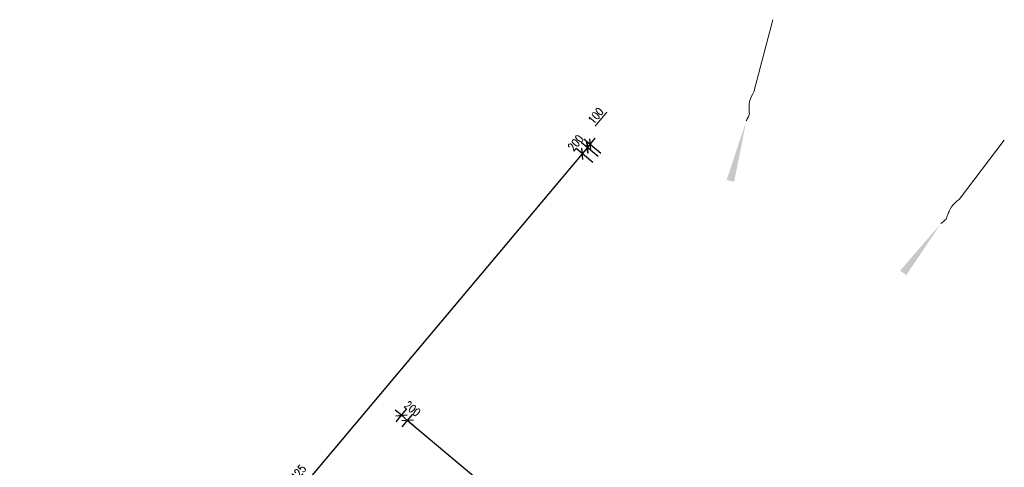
# Model space of a CAD drawing. Header units: millimetres. Extents: x 833220848 to 834439174, y 817676276 to 818025844.
# Tile 11 of 33: x 834220488 to 834244868, y 817811858 to 817822950. Entities that reach past the tile are written whole.
import ezdxf

# ---------------------------------------------------------------- set-up
doc = ezdxf.new("R2010")
doc.units = ezdxf.units.MM
doc.header["$LTSCALE"] = 1000
doc.header["$MEASUREMENT"] = 0
doc.layers.add('01_Base_Plan', color=5, linetype='Continuous', lineweight=5)
doc.layers.add('VPA031_Dimension 1F', color=6, linetype='Continuous', lineweight=13)
doc.layers.add('_BD Amendment C Changes', color=10, linetype='Continuous')
doc.styles.add('RLP-SIMPLEX', font='SIMPLEX.shx', dxfattribs={"width": 0.8})
doc.dimstyles.new('VP-SIMPLEX_D200', dxfattribs={"dimscale": 200, "dimtxt": 1, "dimasz": 1, "dimexe": 1, "dimexo": 1, "dimgap": 1, "dimtad": 1, "dimdec": 1, "dimdsep": 46, "dimtxsty": 'RLP-SIMPLEX', "dimblk": 'OBLIQUE', "dimcen": 1, "dimclrd": 1, "dimclre": 1, "dimclrt": 256, "dimadec": 1, "dimazin": 2, "dimtfac": 1, "dimtdec": 1, "dimtix": 1, "dimtmove": 2, "dimatfit": 1, "dimfxl": 0, "dimtolj": 1, "dimtzin": 0, "dimarcsym": 0})

# ---------------------------------------------------------------- blocks, each defined once
blk = doc.blocks.new('_Oblique')
at = {"color": 0, "linetype": 'ByBlock', "lineweight": -2}
blk.add_line((-0.5, -0.5), (0.5, 0.5), dxfattribs=at)
blk = doc.blocks.new('*D43')
at = {"layer": 'VPA031_Dimension 1F', "color": 1, "lineweight": -2}
for p, q in [((834234810, 817819561), (834234394, 817819910)), ((834234547, 817819782), (834234418, 817819629)), ((834234547, 817819782), (834234675, 817819935)), ((834234682, 817819408), (834234265, 817819757)), ((834234418, 817819629), (834234290, 817819475))]:
    blk.add_line(p, q, dxfattribs=at)
at = {"layer": 'VPA031_Dimension 1F', "color": 1, "lineweight": -2, "xscale": 200, "yscale": 200, "zscale": 200}
for p, rotation in [((834234547, 817819782), 229.999999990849), ((834234418, 817819629), 49.99999999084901)]:
    blk.add_blockref('_Oblique', p, dxfattribs=dict(at, rotation=rotation))
at = {"layer": 'VPA031_Dimension 1F', "color": 6, "insert": (834234253, 817819898), "char_height": 200, "attachment_point": 5, "rotation": 50, "style": 'RLP-SIMPLEX'}
blk.add_mtext('\\A1;200', dxfattribs=at)
blk = doc.blocks.new('*D154')
at = {"layer": 'VPA031_Dimension 1F', "color": 1, "lineweight": -2, "ltscale": 500}
for p, q in [((834234418, 817819629), (834220641, 817803221)), ((834234676, 817819412), (834234265, 817819757)), ((834220899, 817803004), (834220488, 817803349))]:
    blk.add_line(p, q, dxfattribs=at)
at = {"layer": 'VPA031_Dimension 1F', "color": 1, "lineweight": -2, "ltscale": 500, "xscale": 200, "yscale": 200, "zscale": 200}
for p, rotation in [((834234418, 817819629), 49.98083325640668), ((834220641, 817803221), 229.9808332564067)]:
    blk.add_blockref('_Oblique', p, dxfattribs=dict(at, rotation=rotation))
at = {"layer": 'VPA031_Dimension 1F', "ltscale": 500, "insert": (834227300, 817811618), "char_height": 200, "attachment_point": 5, "rotation": 49.9808, "style": 'RLP-SIMPLEX'}
blk.add_mtext('\\A1;21425', dxfattribs=at)
blk = doc.blocks.new('*D226')
at = {"layer": 'VPA031_Dimension 1F', "color": 1, "lineweight": -2}
for p, q in [((834229960, 817812859), (834230222, 817813171)), ((834230094, 817813018), (834234479, 817809338)), ((834234345, 817809179), (834234608, 817809491))]:
    blk.add_line(p, q, dxfattribs=at)
at = {"layer": 'VPA031_Dimension 1F', "color": 1, "lineweight": -2, "xscale": 200, "yscale": 200, "zscale": 200}
for p, rotation in [((834230094, 817813018), 139.9999644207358), ((834234479, 817809338), 319.9999644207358)]:
    blk.add_blockref('_Oblique', p, dxfattribs=dict(at, rotation=rotation))
at = {"layer": 'VPA031_Dimension 1F', "color": 6, "insert": (834232479, 817811408), "char_height": 200, "attachment_point": 5, "rotation": 320, "style": 'RLP-SIMPLEX'}
blk.add_mtext('\\A1;5725', dxfattribs=at)
blk = doc.blocks.new('*D227')
at = {"layer": 'VPA031_Dimension 1F', "color": 1, "lineweight": -2}
for p, q in [((834229941, 817813147), (834229787, 817813275)), ((834229807, 817812987), (834230069, 817813300)), ((834229941, 817813147), (834230094, 817813018)), ((834229960, 817812859), (834230222, 817813171)), ((834230094, 817813018), (834230247, 817812890))]:
    blk.add_line(p, q, dxfattribs=at)
at = {"layer": 'VPA031_Dimension 1F', "color": 1, "lineweight": -2, "xscale": 200, "yscale": 200, "zscale": 200}
for p, rotation in [((834229941, 817813147), 319.9989857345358), ((834230094, 817813018), 139.9989857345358)]:
    blk.add_blockref('_Oblique', p, dxfattribs=dict(at, rotation=rotation))
at = {"layer": 'VPA031_Dimension 1F', "color": 6, "insert": (834230210, 817813312), "char_height": 200, "attachment_point": 5, "rotation": 319.999, "style": 'RLP-SIMPLEX'}
blk.add_mtext('\\A1;200', dxfattribs=at)
blk = doc.blocks.new('*D259')
at = {"layer": 'VPA031_Dimension 1F', "color": 1, "lineweight": -2}
for p, q in [((834234810, 817819561), (834234394, 817819910)), ((834234547, 817819782), (834234418, 817819629)), ((834234874, 817819638), (834234458, 817819987)), ((834234611, 817819858), (834234547, 817819782)), ((834234611, 817819858), (834234740, 817820012))]:
    blk.add_line(p, q, dxfattribs=at)
at = {"layer": 'VPA031_Dimension 1F', "color": 1, "lineweight": -2, "xscale": 200, "yscale": 200, "zscale": 200}
for p, rotation in [((834234547, 817819782), 49.99999666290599), ((834234611, 817819858), 229.999996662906)]:
    blk.add_blockref('_Oblique', p, dxfattribs=dict(at, rotation=rotation))
at = {"layer": 'VPA031_Dimension 1F', "color": 6, "insert": (834234752, 817820570), "char_height": 200, "attachment_point": 5, "rotation": 50, "style": 'RLP-SIMPLEX'}
blk.add_mtext('\\A1;100', dxfattribs=at)

msp = doc.modelspace()

# ---------------------------------------------------------------- linework, layer by layer
at = {"layer": '01_Base_Plan'}
for p, q in [((834238668.82, 817821164.65), (834239139.34, 817822949.85)), ((834243749.27, 817818492.3), (834244867.63, 817819961.18))]:
    msp.add_line(p, q, dxfattribs=at)
at = {"layer": '01_Base_Plan', "flags": 128}
for points in [[(834238478.04, 817820440.28), (834238491.61, 817820465.76), (834238504.2, 817820491.48), (834238517.76, 817820516.95), (834238531.32, 817820542.43), (834238544.88, 817820567.91), (834238553.59, 817820594.59), (834238555.51, 817820622.97), (834238553.54, 817820652.32), (834238550.85, 817820682.87), (834238548.89, 817820712.22), (834238549.83, 817820740.84), (834238550.78, 817820769.46), (834238551.73, 817820798.08), (834238552.67, 817820826.7), (834238553.86, 817820856.29), (834238561.81, 817820921.3), (834238581.65, 817820988.49), (834238608.27, 817821054), (834238637.81, 817821114.66), (834238668.82, 817821164.65)], [(834243295.63, 817817896.22), (834243317.91, 817817914.56), (834243339.39, 817817933.5), (834243361.68, 817817951.84), (834243383.96, 817817970.18), (834243406.25, 817817988.52), (834243424.51, 817818009.84), (834243437.15, 817818035.32), (834243446.57, 817818063.18), (834243455.79, 817818092.44), (834243465.21, 817818120.3), (834243477.05, 817818146.37), (834243488.89, 817818172.45), (834243500.72, 817818198.52), (834243512.56, 817818224.6), (834243524.99, 817818251.48), (834243557.23, 817818308.48), (834243601.29, 817818362.96), (834243650.97, 817818413.28), (834243701.49, 817818458), (834243749.27, 817818492.3)]]:
    msp.add_lwpolyline(points, dxfattribs=at)
at = {"layer": '01_Base_Plan'}
for points in [[(834238478.04, 817820440.28), (834237992.7, 817818980.31), (834238178.28, 817818930.98)], [(834243295.63, 817817896.22), (834242288.14, 817816733.45), (834242440.68, 817816616.8)]]:
    msp.add_solid(points, dxfattribs=at)
at = {"layer": '_BD Amendment C Changes', "ltscale": 500, "const_width": 30}
msp.add_lwpolyline([(834234736.28, 817820311.64), (834235028.34, 817820659.7)], dxfattribs=at)

# ---------------------------------------------------------------- dimensions: what is measured, and where the dimension line sits
at = {"layer": 'VPA031_Dimension 1F'}
dim = msp.add_linear_dim(base=(834234547.01, 817819781.92), p1=(834235027.44, 817819508.94), p2=(834234963.35, 817819432.56), angle=229.999997, dimstyle='VP-SIMPLEX_D200', override={"dimrnd": 5, "dimclrt": 6}, dxfattribs=at)
dim.commit()
dim.dimension.update_dxf_attribs({"geometry": '*D259', "text_midpoint": (834234751.57, 817820570.21), "dimtype": 161})
for p1, p2, distance, picture, middle in [((834234963.28, 817819432.48), (834234834.72, 817819279.27), -543.5, '*D43', (834234252.85, 817819898.06)), ((834229678.13, 817812833.88), (834229831.33, 817812705.32), 408.38, '*D227', (834230210.08, 817813312.25)), ((834229831.34, 817812705.32), (834234216.94, 817809025.36), 408.38, '*D226', (834232479.48, 817811408))]:
    dim = msp.add_aligned_dim(p1=p1, p2=p2, distance=distance, dimstyle='VP-SIMPLEX_D200', override={"dimclrt": 6}, dxfattribs=at)
    dim.commit()
    dim.dimension.update_dxf_attribs({"geometry": picture, "text_midpoint": middle})
at = {"layer": 'VPA031_Dimension 1F', "ltscale": 500}
dim = msp.add_aligned_dim(p1=(834234829.12, 817819283.74), p2=(834221051.9, 817802875.84), distance=-536.33, dimstyle='VP-SIMPLEX_D200', dxfattribs=at)
dim.commit()
dim.dimension.update_dxf_attribs({"geometry": '*D154', "text_midpoint": (834227300.02, 817811617.59)})

doc.saveas('drawing.dxf')
